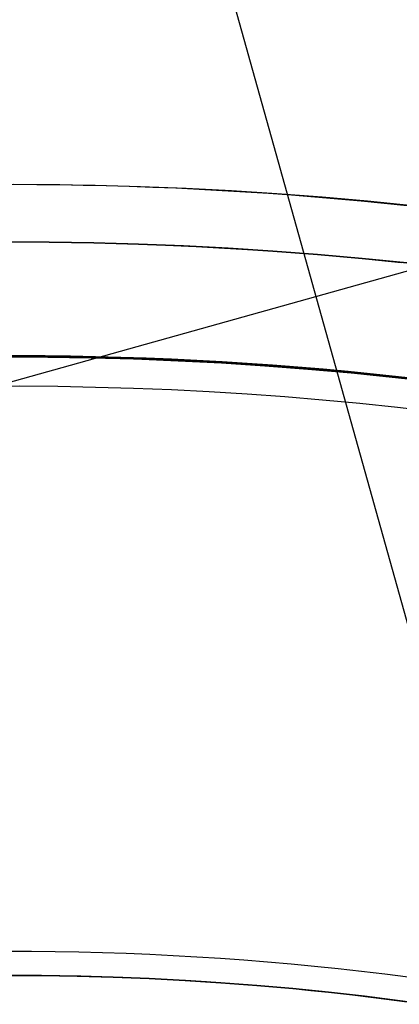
# Model space of a CAD drawing. Extents: x 5157 to 5867, y -156 to 1031.
# Tile 59 of 87: x 5516.8 to 5523.38, y 683.8 to 700.85. Entities that reach past the tile are written whole.
import ezdxf

# ---------------------------------------------------------------- set-up
doc = ezdxf.new("R2010")
doc.units = 0
doc.layers.add('1', color=7, linetype='CONTINUOUS')

msp = doc.modelspace()

# ---------------------------------------------------------------- linework, layer by layer
at = {"layer": '1', "color": 39}
for p, q in [((5519.156, 705.972, 26.283), (5525.298, 684.013, 26.283)), ((5542.042, 701.676, 26.283), (5506.348, 691.693, 26.283))]:
    msp.add_line(p, q, dxfattribs=at)
at = {"layer": '1', "color": 35}
for points in [[(5516.695, 697.998), (5517.097, 697.996), (5517.498, 697.992), (5517.9, 697.985), (5518.302, 697.976), (5518.704, 697.964), (5519.105, 697.95), (5519.507, 697.934), (5519.908, 697.915), (5520.309, 697.893), (5520.711, 697.869), (5521.112, 697.843), (5521.512, 697.814), (5521.913, 697.783), (5522.314, 697.749), (5522.714, 697.713), (5523.114, 697.674), (5523.514, 697.633)], [(5523.408, 696.638), (5523.015, 696.679), (5522.621, 696.717), (5522.227, 696.753), (5521.832, 696.786), (5521.438, 696.817), (5521.043, 696.845), (5520.648, 696.871), (5520.253, 696.895), (5519.858, 696.916), (5519.463, 696.935), (5519.067, 696.951), (5518.672, 696.965), (5518.276, 696.976), (5517.881, 696.986), (5517.485, 696.992), (5517.089, 696.996), (5516.694, 696.998)], [(5516.365, 695.029), (5516.803, 695.03), (5517.241, 695.027), (5517.679, 695.022), (5518.117, 695.013), (5518.555, 695.001), (5518.993, 694.987), (5519.431, 694.968), (5519.869, 694.947), (5520.306, 694.923), (5520.744, 694.896), (5521.181, 694.865), (5521.618, 694.831), (5522.055, 694.795), (5522.491, 694.755), (5522.927, 694.712), (5523.363, 694.666), (5523.799, 694.617)], [(5523.799, 694.617), (5523.363, 694.666), (5522.927, 694.712), (5522.491, 694.755), (5522.055, 694.795), (5521.618, 694.831), (5521.181, 694.865), (5520.744, 694.896), (5520.306, 694.923), (5519.869, 694.947), (5519.431, 694.968), (5518.993, 694.987), (5518.555, 695.001), (5518.117, 695.013), (5517.679, 695.022), (5517.241, 695.027), (5516.803, 695.03), (5516.365, 695.029)], [(5523.796, 694.595), (5523.361, 694.644), (5522.925, 694.69), (5522.489, 694.733), (5522.053, 694.773), (5521.616, 694.809), (5521.179, 694.843), (5520.742, 694.873), (5520.305, 694.901), (5519.868, 694.925), (5519.43, 694.946), (5518.992, 694.964), (5518.555, 694.979), (5518.117, 694.991), (5517.679, 695), (5517.241, 695.005), (5516.803, 695.008), (5516.365, 695.007)], [(5516.802, 694.501), (5516.367, 694.5)], [(5524.008, 683.772), (5523.648, 683.822), (5523.288, 683.871), (5522.928, 683.916), (5522.567, 683.96), (5522.207, 684), (5521.845, 684.038), (5521.484, 684.074), (5521.122, 684.107), (5520.761, 684.137), (5520.399, 684.165), (5520.037, 684.19), (5519.674, 684.213), (5519.312, 684.233), (5518.949, 684.25), (5518.586, 684.265), (5518.224, 684.278), (5517.861, 684.288), (5517.498, 684.295), (5517.135, 684.299), (5516.772, 684.301)]]:
    msp.add_lwpolyline(points, dxfattribs=at)
at = {"layer": '1', "color": 39, "extrusion": (0, 0, -1)}
for centre, radius in [((-5517.046, 632.758, -24.542), 78.014), ((-5517.046, 632.758, -24.542), 77.829), ((-5517.046, 632.758, -16.982), 77.829)]:
    msp.add_arc(centre, radius, 35.68001, 155.68001, dxfattribs=at)
at = {"layer": '1', "color": 39}
for centre, radius, start, end in [((5517.046, 632.758, 16.982), 78.014, 24.31999, 144.31999), ((5517.046, 632.758, 20.762), 78.014, 24.31999, 144.31999), ((5516.692, 631.719, 26.283), 52.998, 69.7326, 98.0876)]:
    msp.add_arc(centre, radius, start, end, dxfattribs=at)
at = {"layer": '1', "color": 39, "extrusion": (1.89338e-06, -1.42044e-06, -1)}
msp.add_arc((-5513.409, 627.863, -20.747), 77.994, 42.37912, 135.86625, dxfattribs=at)
at = {"layer": '1', "color": 35, "extrusion": (0, 0, -1)}
for centre, radius, start, end in [((-5516.622, 632.508, -251.484), 65.49, 38.73717, 218.73717), ((-5516.622, 632.508, -251.484), 64.49, 38.73717, 218.73717), ((-5516.622, 632.508, -52.607), 62.5, 38.73717, 218.73717), ((-5516.622, 632.508, -103.507), 62.5, 38.73717, 218.73717), ((-5516.622, 632.508, -275), 65.49, 38.73717, 218.73717), ((-5516.622, 632.508, -225), 62.522, 64.45145, 92.88652), ((-5516.622, 632.508, -226), 62.522, 64.45145, 92.88655), ((-5516.622, 632.508, -103.507), 51.794, 38.7372, 218.7372), ((-5516.622, 632.508, -101.507), 50.521, 38.7372, 218.7372), ((-5516.622, 632.508, -52.607), 50.521, 38.7372, 218.7372)]:
    msp.add_arc(centre, radius, start, end, dxfattribs=at)
at = {"layer": '1', "color": 35}
for centre, radius, start, end in [((5516.622, 632.508, 275), 64.49, 321.26283, 141.26283), ((5516.622, 632.508, 101.507), 62.5, 321.26283, 141.26283), ((5516.622, 632.508, 47.811), 62.5, 321.26283, 141.26283), ((5516.622, 632.508, 102.507), 62.5, 321.26283, 141.26283), ((5516.624, 632.548, 42.507), 61.953, 51.2404, 89.83536), ((5516.622, 632.508, 106.796), 51.794, 321.2628, 141.2628)]:
    msp.add_arc(centre, radius, start, end, dxfattribs=at)

doc.saveas('drawing.dxf')
